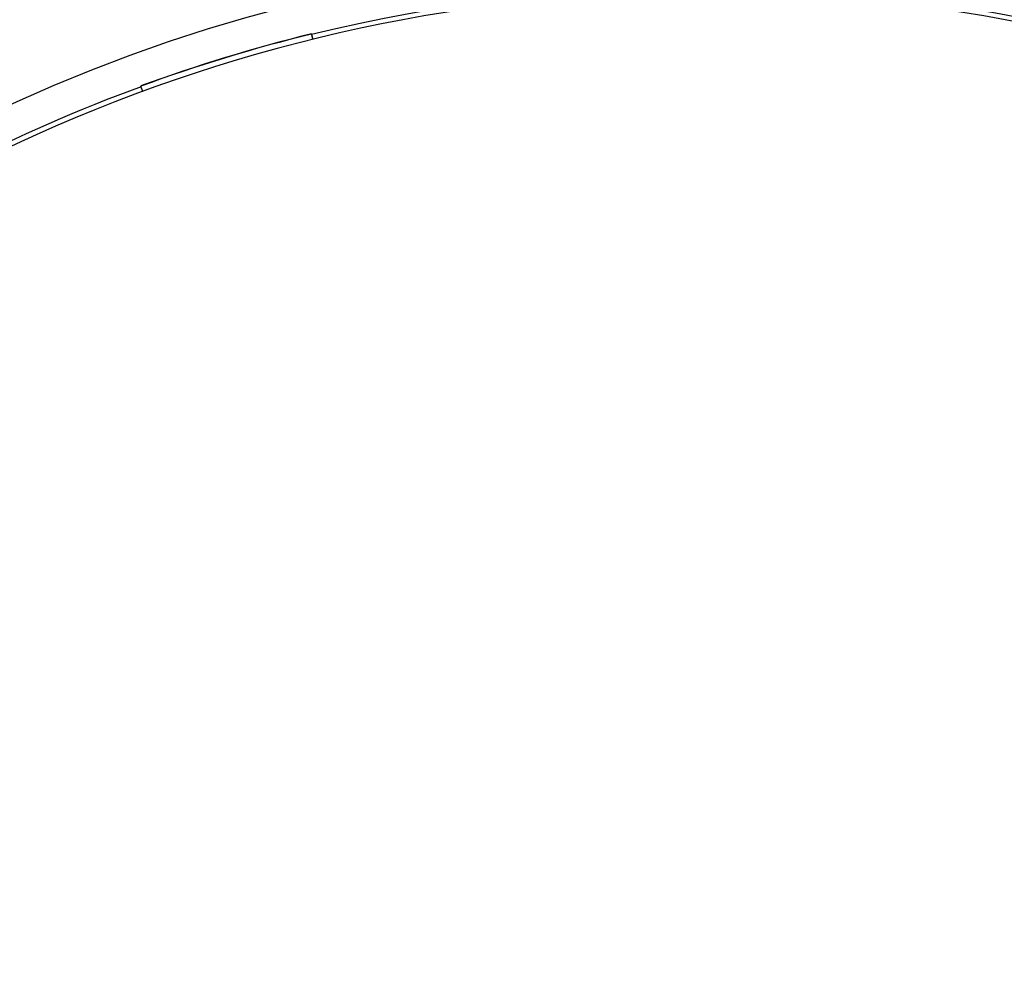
# Model space of a CAD drawing. Header units: millimetres. Extents: x 8 to 953, y 12 to 383.
# Tile 11 of 151: x 439 to 513, y 187 to 259. Entities that reach past the tile are written whole.
import ezdxf

# ---------------------------------------------------------------- set-up
doc = ezdxf.new("R2010")
doc.units = ezdxf.units.MM

msp = doc.modelspace()

# ---------------------------------------------------------------- linework, layer by layer
at = {"color": 7, "linetype": 'Continuous', "lineweight": 30}
for p, q in [((460.962, 257.48), (460.958, 257.493)), ((460.976, 257.466), (460.962, 257.48)), ((460.962, 257.48), (461.061, 257.077)), ((460.966, 257.464), (460.976, 257.466)), ((460.984, 257.437), (460.973, 257.435)), ((461.072, 257.08), (460.984, 257.437)), ((448.188, 253.575), (448.184, 253.587)), ((448.188, 253.575), (448.184, 253.555)), ((448.184, 253.555), (448.194, 253.559)), ((448.331, 253.185), (448.188, 253.575)), ((448.204, 253.531), (448.194, 253.527)), ((448.194, 253.527), (448.321, 253.181))]:
    msp.add_line(p, q, dxfattribs=at)
msp.add_circle((490.358, 138.488), 124.992, dxfattribs=at)
for radius, start, end in [(122.155, 41.65333, 138.34667), (122.525, 76.1234, 103.8766), (122.583, 103.8766, 110.1234), (122.57, 103.8766, 110.1234), (122.525, 110.1234, 137.8766)]:
    msp.add_arc((490.358, 138.488), radius, start, end, dxfattribs=at)

doc.saveas('drawing.dxf')
